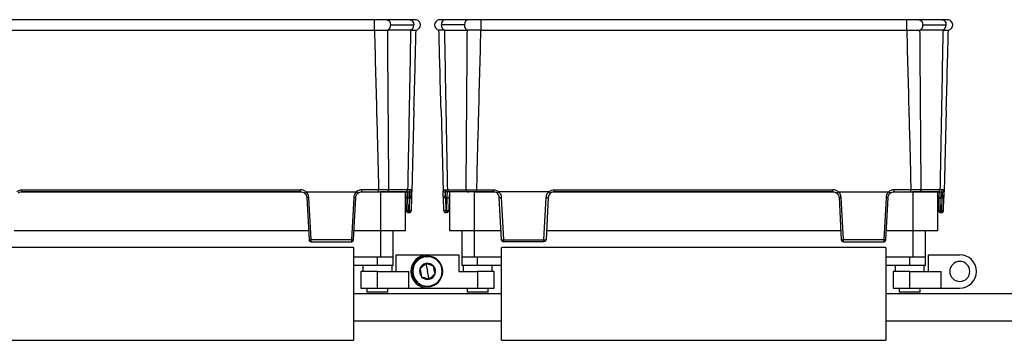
# Model space of a CAD drawing. Header units: millimetres. Extents: x -724 to 2929, y 427 to 799.
# Tile 49 of 50: x 2457 to 2693, y 603 to 680. Entities that reach past the tile are written whole.
import ezdxf

# ---------------------------------------------------------------- set-up
doc = ezdxf.new("R2010")
doc.units = ezdxf.units.MM

# ---------------------------------------------------------------- blocks, each defined once
blk = doc.blocks.new('Drawing View6')
at = {"color": 7, "linetype": 'Continuous', "lineweight": 25}
for p, q in [((-335.44, 65.63), (-437.46, 65.63)), ((-335.44, 65.63), (-335.44, 63.15)), ((-326.9, 65.63), (-332.44, 65.63)), ((-331.56, 64.38), (-326.01, 64.38)), ((-313.84, 64.38), (-319.39, 64.38)), ((-312.96, 65.63), (-318.5, 65.63)), ((-309.96, 65.63), (-309.96, 63.15)), ((-207.94, 65.63), (-309.96, 65.63)), ((-207.94, 65.63), (-207.94, 63.15)), ((-199.4, 65.63), (-204.94, 65.63)), ((-204.06, 64.38), (-198.51, 64.38)), ((-437.46, 63.15), (-335.44, 63.15)), ((-332.28, 63.15), (-332.24, 63.15)), ((-326.75, 63.15), (-332.24, 63.15)), ((-318.65, 63.15), (-313.16, 63.15)), ((-313.12, 63.15), (-313.16, 63.15)), ((-309.96, 63.15), (-207.94, 63.15)), ((-204.78, 63.15), (-204.74, 63.15)), ((-199.25, 63.15), (-204.74, 63.15)), ((-325.94, 43.98), (-326.45, 24.45)), ((-319.46, 43.98), (-318.95, 24.45)), ((-198.44, 43.98), (-198.95, 24.45)), ((-420.02, 24.41), (-352.88, 24.41)), ((-419.79, 24.91), (-353.11, 24.91)), ((-419.79, 24.45), (-419.79, 24.91)), ((-353.11, 24.45), (-419.79, 24.45)), ((-353.11, 24.45), (-353.11, 24.91)), ((-351.82, 24.45), (-339.69, 24.45)), ((-338.63, 24.41), (-333.95, 24.41)), ((-334.42, 24.91), (-338.4, 24.91)), ((-338.4, 24.45), (-338.4, 24.91)), ((-338.4, 24.45), (-334.42, 24.45)), ((-334.42, 24.45), (-334.42, 24.91)), ((-333.95, 24.41), (-333.95, 15.11)), ((-327.95, 24.41), (-333.95, 24.41)), ((-332.29, 24.45), (-332.65, 24.45)), ((-332.29, 24.45), (-327.81, 24.45)), ((-327.46, 24.93), (-331.95, 24.93)), ((-327.95, 15.11), (-327.95, 24.41)), ((-326.87, 24.93), (-327.46, 24.93)), ((-327.46, 24.4), (-327.46, 24.45)), ((-326.99, 22.99), (-326.99, 24.29)), ((-326.46, 24), (-326.45, 24.29)), ((-326.45, 24.29), (-326.45, 24.45)), ((-318.95, 24.29), (-318.95, 24.45)), ((-318.94, 24), (-318.95, 24.29)), ((-318.53, 24.93), (-317.94, 24.93)), ((-318.41, 22.99), (-318.41, 24.29)), ((-317.94, 24.93), (-313.45, 24.93)), ((-317.94, 24.4), (-317.94, 24.45)), ((-313.11, 24.45), (-317.59, 24.45)), ((-317.45, 24.41), (-317.45, 15.11)), ((-311.45, 24.41), (-317.45, 24.41)), ((-313.11, 24.45), (-312.75, 24.45)), ((-311.45, 15.11), (-311.45, 24.41)), ((-311.45, 24.41), (-306.77, 24.41)), ((-310.98, 24.91), (-307, 24.91)), ((-310.98, 24.45), (-310.98, 24.91)), ((-307, 24.45), (-310.98, 24.45)), ((-307, 24.45), (-307, 24.91)), ((-293.58, 24.45), (-305.71, 24.45)), ((-292.52, 24.41), (-225.38, 24.41)), ((-292.29, 24.91), (-225.61, 24.91)), ((-292.29, 24.45), (-292.29, 24.91)), ((-225.61, 24.45), (-292.29, 24.45)), ((-225.61, 24.45), (-225.61, 24.91)), ((-224.32, 24.45), (-212.19, 24.45)), ((-211.13, 24.41), (-206.45, 24.41)), ((-206.92, 24.91), (-210.9, 24.91)), ((-210.9, 24.45), (-210.9, 24.91)), ((-210.9, 24.45), (-206.92, 24.45)), ((-206.92, 24.45), (-206.92, 24.91)), ((-206.45, 24.41), (-206.45, 15.11)), ((-200.45, 24.41), (-206.45, 24.41)), ((-204.79, 24.45), (-205.15, 24.45)), ((-204.79, 24.45), (-200.31, 24.45)), ((-199.96, 24.93), (-204.45, 24.93)), ((-200.45, 15.11), (-200.45, 24.41)), ((-199.37, 24.93), (-199.96, 24.93)), ((-199.96, 24.4), (-199.96, 24.45)), ((-199.49, 22.99), (-199.49, 24.29)), ((-198.96, 24), (-198.95, 24.29)), ((-198.95, 24.29), (-198.95, 24.45)), ((-351.61, 23.03), (-351.08, 12.92)), ((-350.6, 12.94), (-351.13, 23.04)), ((-340.38, 23.04), (-340.91, 12.94)), ((-340.43, 12.92), (-339.9, 23.03)), ((-327.91, 22.99), (-327.83, 19.94)), ((-327.41, 22.99), (-326.99, 22.99)), ((-327.33, 19.94), (-327.41, 22.99)), ((-326.99, 22.99), (-327.07, 19.94)), ((-326.57, 19.94), (-326.49, 22.99)), ((-318.83, 19.94), (-318.91, 22.99)), ((-317.99, 22.99), (-318.41, 22.99)), ((-318.41, 22.99), (-318.33, 19.94)), ((-318.07, 19.94), (-317.99, 22.99)), ((-317.49, 22.99), (-317.57, 19.94)), ((-304.97, 12.92), (-305.5, 23.03)), ((-305.02, 23.04), (-304.49, 12.94)), ((-294.8, 12.94), (-294.27, 23.04)), ((-293.79, 23.03), (-294.32, 12.92)), ((-224.11, 23.03), (-223.58, 12.92)), ((-223.1, 12.94), (-223.63, 23.04)), ((-212.88, 23.04), (-213.41, 12.94)), ((-212.93, 12.92), (-212.4, 23.03)), ((-200.41, 22.99), (-200.33, 19.94)), ((-199.91, 22.99), (-199.49, 22.99)), ((-199.83, 19.94), (-199.91, 22.99)), ((-199.49, 22.99), (-199.57, 19.94)), ((-199.07, 19.94), (-198.99, 22.99)), ((-327.07, 19.94), (-327.33, 19.94)), ((-327.33, 19.94), (-327.33, 19.45)), ((-327.33, 19.45), (-327.07, 19.45)), ((-327.07, 19.94), (-327.07, 19.45)), ((-318.33, 19.94), (-318.07, 19.94)), ((-318.33, 19.94), (-318.33, 19.45)), ((-318.07, 19.45), (-318.33, 19.45)), ((-318.07, 19.94), (-318.07, 19.45)), ((-199.57, 19.94), (-199.83, 19.94)), ((-199.83, 19.94), (-199.83, 19.45)), ((-199.83, 19.45), (-199.57, 19.45)), ((-199.57, 19.94), (-199.57, 19.45)), ((-351.2, 15.11), (-421.7, 15.11)), ((-333.95, 15.11), (-340.31, 15.11)), ((-327.95, 15.11), (-333.95, 15.11)), ((-333.95, 15.11), (-333.95, 8.75)), ((-330.95, 8.75), (-330.95, 15.11)), ((-311.45, 15.11), (-317.45, 15.11)), ((-314.45, 15.11), (-314.45, 8.75)), ((-305.09, 15.11), (-311.45, 15.11)), ((-311.45, 8.75), (-311.45, 15.11)), ((-223.7, 15.11), (-294.2, 15.11)), ((-206.45, 15.11), (-212.81, 15.11)), ((-200.45, 15.11), (-206.45, 15.11)), ((-206.45, 15.11), (-206.45, 8.75)), ((-203.45, 8.75), (-203.45, 15.11)), ((-340.91, 12.94), (-350.6, 12.94)), ((-350.6, 12.45), (-340.92, 12.45)), ((-304.49, 12.94), (-294.8, 12.94)), ((-294.8, 12.45), (-304.48, 12.45)), ((-213.41, 12.94), (-223.1, 12.94)), ((-223.1, 12.45), (-213.42, 12.45)), ((-340.45, 11.05), (-432.45, 11.05)), ((-340.45, 11.05), (-340.45, -11.15)), ((-304.95, -11.15), (-304.95, 11.05)), ((-212.95, 11.05), (-304.95, 11.05)), ((-212.95, 11.05), (-212.95, -11.15)), ((-333.95, 8.75), (-340.45, 8.75)), ((-334.7, 6.75), (-334.7, 8.75)), ((-330.95, 8.75), (-333.95, 8.75)), ((-330.95, 6.75), (-330.95, 8.75)), ((-330.2, 5.35), (-330.2, 9.35)), ((-330.2, 9.35), (-322.7, 9.35)), ((-323.42, 8.94), (-323.4, 8.81)), ((-323.08, 7.23), (-322.7, 5.35)), ((-322.7, 9.35), (-315.2, 9.35)), ((-315.2, 9.35), (-315.2, 5.35)), ((-314.45, 8.75), (-314.45, 6.75)), ((-311.45, 8.75), (-314.45, 8.75)), ((-304.95, 8.75), (-311.45, 8.75)), ((-310.7, 6.75), (-310.7, 8.75)), ((-206.45, 8.75), (-212.95, 8.75)), ((-207.2, 6.75), (-207.2, 8.75)), ((-203.45, 8.75), (-206.45, 8.75)), ((-203.45, 6.75), (-203.45, 8.75)), ((-202.7, 5.35), (-202.7, 9.35)), ((-202.7, 9.35), (-195.2, 9.35)), ((-334.7, 6.75), (-340.45, 6.75)), ((-338.7, 5.35), (-338.7, 1.35)), ((-334.7, 5.35), (-338.7, 5.35)), ((-338.2, 6.75), (-338.2, 5.35)), ((-330.95, 6.75), (-334.7, 6.75)), ((-334.7, 1.35), (-334.7, 5.35)), ((-334.7, 5.35), (-327.2, 5.35)), ((-331.2, 5.35), (-331.2, 6.75)), ((-327.2, 1.35), (-327.2, 5.35)), ((-322.32, 3.47), (-322.7, 5.35)), ((-315.2, 5.35), (-310.7, 5.35)), ((-310.7, 6.75), (-314.45, 6.75)), ((-314.2, 6.75), (-314.2, 5.35)), ((-304.95, 6.75), (-310.7, 6.75)), ((-310.7, 5.35), (-310.7, 1.35)), ((-306.7, 5.35), (-310.7, 5.35)), ((-307.2, 5.35), (-307.2, 6.75)), ((-306.7, 1.35), (-306.7, 5.35)), ((-207.2, 6.75), (-212.95, 6.75)), ((-211.2, 5.35), (-211.2, 1.35)), ((-207.2, 5.35), (-211.2, 5.35)), ((-210.7, 6.75), (-210.7, 5.35)), ((-203.45, 6.75), (-207.2, 6.75)), ((-207.2, 1.35), (-207.2, 5.35)), ((-207.2, 5.35), (-199.7, 5.35)), ((-203.7, 5.35), (-203.7, 6.75)), ((-199.7, 1.35), (-199.7, 5.35)), ((-304.95, 0), (-340.45, 0)), ((-338.7, 1.35), (-334.7, 1.35)), ((-337.2, 1.35), (-337.2, 0.35)), ((-332.2, 0.35), (-337.2, 0.35)), ((-334.7, 1.35), (-327.2, 1.35)), ((-332.2, 0.35), (-332.2, 1.35)), ((-327.2, 1.35), (-322.7, 1.35)), ((-322.7, 1.35), (-310.7, 1.35)), ((-321.98, 1.76), (-322, 1.89)), ((-313.2, 1.35), (-313.2, 0.35)), ((-308.2, 0.35), (-313.2, 0.35)), ((-310.7, 1.35), (-306.7, 1.35)), ((-308.2, 0.35), (-308.2, 1.35)), ((0, 0), (-212.95, 0)), ((-211.2, 1.35), (-207.2, 1.35)), ((-209.7, 1.35), (-209.7, 0.35)), ((-204.7, 0.35), (-209.7, 0.35)), ((-207.2, 1.35), (-199.7, 1.35)), ((-204.7, 0.35), (-204.7, 1.35)), ((-199.7, 1.35), (-195.2, 1.35)), ((-340.45, -6.5), (-304.95, -6.5)), ((-212.95, -6.5), (0, -6.5)), ((-432.45, -11.15), (-340.45, -11.15)), ((-304.95, -11.15), (-212.95, -11.15))]:
    blk.add_line(p, q, dxfattribs=at)
at = {"color": 7, "linetype": 'Continuous', "lineweight": 25, "flags": 128}
for points in [[(-332.44, 65.63), (-332.44, 65.63), (-332.1, 65.54), (-331.81, 65.27), (-331.62, 64.86), (-331.56, 64.38)], [(-326.9, 65.63), (-326.88, 65.63), (-326.54, 65.53), (-326.27, 65.26), (-326.08, 64.86), (-326.01, 64.38)], [(-318.5, 65.63), (-318.52, 65.63), (-318.86, 65.53), (-319.13, 65.26), (-319.32, 64.86), (-319.39, 64.38)], [(-312.96, 65.63), (-312.96, 65.63), (-313.3, 65.54), (-313.59, 65.27), (-313.78, 64.86), (-313.84, 64.38)], [(-204.94, 65.63), (-204.94, 65.63), (-204.6, 65.54), (-204.31, 65.27), (-204.12, 64.86), (-204.06, 64.38)], [(-199.4, 65.63), (-199.38, 65.63), (-199.04, 65.53), (-198.77, 65.26), (-198.58, 64.86), (-198.51, 64.38)]]:
    blk.add_lwpolyline(points, dxfattribs=at)
at = {"color": 7, "linetype": 'Continuous', "lineweight": 25}
for centre, radius, start, end in [((-332.76, 64.26), 1.21, 292.9478, 5.7228), ((-327.21, 64.26), 1.21, 292.9668, 5.7192), ((-325.65, 64.38), 1.25, 280.0562, 0), ((-325.65, 64.38), 1.25, 0, 75.1141), ((-319.75, 64.38), 1.25, 103.4111, 180), ((-319.75, 64.38), 1.25, 180, 259.9438), ((-318.19, 64.26), 1.21, 174.2808, 247.0332), ((-312.64, 64.26), 1.21, 174.2772, 247.0522), ((-205.26, 64.26), 1.21, 292.9478, 5.7228), ((-199.71, 64.26), 1.21, 292.9668, 5.7192), ((-198.15, 64.38), 1.25, 280.0562, 0), ((-198.15, 64.38), 1.25, 0, 75.1141), ((-332.38, 24.87), 0.433, 281.1269, 6.9239), ((-327.89, 24.87), 0.433, 281.1269, 6.9239), ((-327.33, 24.91), 0.46, 273.9282, 2.098), ((-327.01, 24.81), 0.512, 272.6791, 350.3267), ((-318.39, 24.81), 0.512, 189.6733, 267.3209), ((-318.07, 24.91), 0.46, 177.902, 266.0718), ((-317.51, 24.87), 0.433, 173.0761, 258.8731), ((-313.02, 24.87), 0.433, 173.0761, 258.8731), ((-204.88, 24.87), 0.433, 281.1269, 6.9239), ((-200.39, 24.87), 0.433, 281.1269, 6.9239), ((-199.83, 24.91), 0.46, 273.9282, 2.098), ((-199.51, 24.81), 0.512, 272.6791, 350.3267), ((-351.49, 27.72), 4.69, 268.5083, 274.4927), ((-340.02, 27.72), 4.69, 265.5073, 271.4917), ((-327.66, 27.77), 4.78, 267.0055, 272.9945), ((-317.74, 27.77), 4.78, 267.0055, 272.9945), ((-305.38, 27.72), 4.69, 268.5083, 274.4927), ((-293.91, 27.72), 4.69, 265.5073, 271.4917), ((-223.99, 27.72), 4.69, 268.5083, 274.4927), ((-212.52, 27.72), 4.69, 265.5073, 271.4917), ((-200.16, 27.77), 4.78, 267.0055, 272.9945), ((-327.58, 24.71), 4.78, 267.0055, 272.9945), ((-327.33, 19.95), 0.5, 181.5, 270), ((-326.82, 24.71), 4.78, 267.0055, 272.9945), ((-327.07, 19.95), 0.5, 270, 358.5), ((-318.58, 24.71), 4.78, 267.0055, 272.9945), ((-318.33, 19.95), 0.5, 181.5, 270), ((-317.82, 24.71), 4.78, 267.0055, 272.9945), ((-318.07, 19.95), 0.5, 270, 358.5), ((-200.08, 24.71), 4.78, 267.0055, 272.9945), ((-199.83, 19.95), 0.5, 181.5, 270), ((-199.32, 24.71), 4.78, 267.0055, 272.9945), ((-199.57, 19.95), 0.5, 270, 358.5), ((-350.96, 17.61), 4.69, 268.5083, 274.4927), ((-350.6, 12.94), 0.49, 183, 270), ((-340.55, 17.61), 4.69, 265.5073, 271.4917), ((-340.67, 15.27), 2.36, 264.0433, 275.9567), ((-304.85, 17.61), 4.69, 268.5083, 274.4927), ((-304.73, 15.27), 2.36, 264.0433, 275.9567), ((-294.44, 17.61), 4.69, 265.5073, 271.4917), ((-294.75, 12.99), 0.445, 263.4923, 350.4061), ((-223.46, 17.61), 4.69, 268.5083, 274.4927), ((-223.1, 12.94), 0.49, 183, 270), ((-213.05, 17.61), 4.69, 265.5073, 271.4917), ((-213.17, 15.27), 2.36, 264.0433, 275.9567), ((-322.7, 5.35), 4, 90, 270), ((-322.7, 5.35), 3.67, 101.3775, 281.3775), ((-322.7, 5.35), 3.53, 101.3775, 281.3775), ((-322.7, 5.35), 1.91, 101.3775, 161.3802), ((-322.7, 5.35), 3.67, 281.3775, 101.3775), ((-322.7, 5.35), 3.53, 281.3775, 101.3775), ((-322.7, 5.35), 1.91, 41.3775, 101.3775), ((-195.2, 5.35), 2.4, 0, 180), ((-195.2, 5.35), 4, 270, 90), ((-322.7, 5.35), 1.91, 161.3802, 221.3775), ((-322.7, 5.35), 1.91, 281.3775, 341.3775), ((-322.7, 5.35), 1.91, 341.3775, 41.3775), ((-195.2, 5.35), 2.4, 180, 0), ((-322.7, 5.35), 1.91, 221.3775, 281.3775)]:
    blk.add_arc(centre, radius, start, end, dxfattribs=at)
for points, knots in [([(-332.44, 65.63), (-332.65, 65.63), (-333.06, 65.63), (-333.81, 65.63), (-334.61, 65.63), (-335.16, 65.63), (-335.44, 65.63)], [0, 0, 0, 0, 0.249446, 0.499643, 0.748648, 1, 1, 1, 1]), ([(-325.33, 65.59), (-325.38, 65.6), (-325.46, 65.61), (-325.81, 65.63), (-326.28, 65.63), (-326.7, 65.63), (-326.9, 65.63)], [0, 0, 0, 0, 0.256441, 0.509026, 0.755751, 1, 1, 1, 1]), ([(-318.49, 65.63), (-318.7, 65.63), (-319.12, 65.63), (-319.58, 65.63), (-319.91, 65.62), (-320, 65.61), (-320.04, 65.6)], [0, 0, 0, 0, 0.244853, 0.491764, 0.744142, 1, 1, 1, 1]), ([(-309.96, 65.63), (-310.24, 65.63), (-310.79, 65.63), (-311.59, 65.63), (-312.34, 65.63), (-312.75, 65.63), (-312.96, 65.63)], [0, 0, 0, 0, 0.251352, 0.500357, 0.750554, 1, 1, 1, 1]), ([(-204.94, 65.63), (-205.15, 65.63), (-205.56, 65.63), (-206.31, 65.63), (-207.11, 65.63), (-207.66, 65.63), (-207.94, 65.63)], [0, 0, 0, 0, 0.249446, 0.499643, 0.748648, 1, 1, 1, 1]), ([(-197.83, 65.59), (-197.88, 65.6), (-197.96, 65.61), (-198.31, 65.63), (-198.78, 65.63), (-199.2, 65.63), (-199.4, 65.63)], [0, 0, 0, 0, 0.256441, 0.509026, 0.755751, 1, 1, 1, 1]), ([(-335.42, 63.15), (-335.43, 63.15), (-335.43, 63.15), (-335.44, 63.15), (-335.44, 63.15)], [0, 0, 0, 0, 0.559994, 1, 1, 1, 1]), ([(-335.42, 63.15), (-334.95, 63.15), (-334.17, 63.15), (-333.1, 63.15), (-332.57, 63.15), (-332.28, 63.15)], [0, 0, 0, 0, 0.404901, 0.678921, 1, 1, 1, 1]), ([(-335.42, 63.15), (-335.23, 56.01), (-334.88, 43.27), (-334.56, 30.52), (-334.42, 24.91)], [0, 0, 0, 0, 0.560004, 1, 1, 1, 1]), ([(-331.95, 24.93), (-332, 32.06), (-332.1, 44.81), (-332.2, 57.55), (-332.24, 63.15)], [0, 0, 0, 0, 0.5600014, 1, 1, 1, 1]), ([(-326.75, 63.15), (-326.88, 56.02), (-327.1, 43.28), (-327.35, 30.53), (-327.46, 24.93)], [0, 0, 0, 0, 0.560004, 1, 1, 1, 1]), ([(-326.75, 63.15), (-326.75, 63.15), (-326.75, 63.15), (-326.75, 63.15), (-326.74, 63.15)], [0, 0, 0, 0, 0.56, 1, 1, 1, 1]), ([(-326.74, 63.15), (-326.52, 63.15), (-326.13, 63.15), (-325.59, 63.15), (-325.5, 63.15), (-325.44, 63.15)], [0, 0, 0, 0, 0.2860724, 0.5160768, 1, 1, 1, 1]), ([(-325.94, 43.98), (-325.84, 47.56), (-325.68, 53.95), (-325.51, 60.34), (-325.44, 63.15)], [0, 0, 0, 0, 0.5600186, 1, 1, 1, 1]), ([(-318.66, 63.15), (-319.03, 63.15), (-319.78, 63.15), (-319.9, 63.15), (-319.96, 63.15)], [0, 0, 0, 0, 0.500454, 1, 1, 1, 1]), ([(-319.46, 43.98), (-319.56, 47.56), (-319.72, 53.95), (-319.89, 60.34), (-319.96, 63.15)], [0, 0, 0, 0, 0.560019, 1, 1, 1, 1]), ([(-318.65, 63.15), (-318.65, 63.15), (-318.65, 63.15), (-318.65, 63.15), (-318.66, 63.15)], [0, 0, 0, 0, 0.56, 1, 1, 1, 1]), ([(-318.65, 63.15), (-318.52, 56.02), (-318.3, 43.28), (-318.05, 30.53), (-317.94, 24.93)], [0, 0, 0, 0, 0.560004, 1, 1, 1, 1]), ([(-313.45, 24.93), (-313.4, 32.06), (-313.3, 44.81), (-313.2, 57.55), (-313.16, 63.15)], [0, 0, 0, 0, 0.560001, 1, 1, 1, 1]), ([(-309.98, 63.15), (-310.5, 63.15), (-311.34, 63.15), (-312.39, 63.15), (-312.87, 63.15), (-313.12, 63.15)], [0, 0, 0, 0, 0.455145, 0.719094, 1, 1, 1, 1]), ([(-309.98, 63.15), (-310.17, 56.01), (-310.52, 43.27), (-310.84, 30.52), (-310.98, 24.91)], [0, 0, 0, 0, 0.560004, 1, 1, 1, 1]), ([(-309.98, 63.15), (-309.97, 63.15), (-309.97, 63.15), (-309.96, 63.15), (-309.96, 63.15)], [0, 0, 0, 0, 0.559994, 1, 1, 1, 1]), ([(-207.92, 63.15), (-207.93, 63.15), (-207.93, 63.15), (-207.94, 63.15), (-207.94, 63.15)], [0, 0, 0, 0, 0.559994, 1, 1, 1, 1]), ([(-207.92, 63.15), (-207.45, 63.15), (-206.67, 63.15), (-205.6, 63.15), (-205.07, 63.15), (-204.78, 63.15)], [0, 0, 0, 0, 0.404901, 0.678921, 1, 1, 1, 1]), ([(-207.92, 63.15), (-207.73, 56.01), (-207.38, 43.27), (-207.06, 30.52), (-206.92, 24.91)], [0, 0, 0, 0, 0.560004, 1, 1, 1, 1]), ([(-204.45, 24.93), (-204.5, 32.06), (-204.6, 44.81), (-204.7, 57.55), (-204.74, 63.15)], [0, 0, 0, 0, 0.560001, 1, 1, 1, 1]), ([(-199.25, 63.15), (-199.38, 56.02), (-199.6, 43.28), (-199.85, 30.53), (-199.96, 24.93)], [0, 0, 0, 0, 0.560004, 1, 1, 1, 1]), ([(-199.25, 63.15), (-199.25, 63.15), (-199.25, 63.15), (-199.25, 63.15), (-199.24, 63.15)], [0, 0, 0, 0, 0.56, 1, 1, 1, 1]), ([(-199.24, 63.15), (-199.02, 63.15), (-198.63, 63.15), (-198.09, 63.15), (-198, 63.15), (-197.94, 63.15)], [0, 0, 0, 0, 0.286072, 0.516077, 1, 1, 1, 1]), ([(-198.44, 43.98), (-198.34, 47.56), (-198.18, 53.95), (-198.01, 60.34), (-197.94, 63.15)], [0, 0, 0, 0, 0.560019, 1, 1, 1, 1]), ([(-421.07, 24.45), (-420.85, 24.6), (-420.46, 24.86), (-419.99, 24.9), (-419.79, 24.91)], [0, 0, 0, 0, 0.560071, 1, 1, 1, 1]), ([(-419.79, 24.45), (-419.96, 24.43), (-420.32, 24.4), (-420.61, 24.2), (-420.76, 24.1)], [0, 0, 0, 0, 0.489175, 1, 1, 1, 1]), ([(-351.83, 24.45), (-352.05, 24.6), (-352.44, 24.86), (-352.91, 24.9), (-353.11, 24.91)], [0, 0, 0, 0, 0.560071, 1, 1, 1, 1]), ([(-353.11, 24.45), (-352.94, 24.43), (-352.58, 24.4), (-352.29, 24.2), (-352.14, 24.1)], [0, 0, 0, 0, 0.489175, 1, 1, 1, 1]), ([(-352.14, 24.1), (-352.14, 24.1), (-352.14, 24.1), (-352.11, 24.12), (-352.08, 24.16), (-352.02, 24.23), (-351.93, 24.32), (-351.86, 24.41), (-351.83, 24.45)], [0, 0, 0, 0, 0.1395414, 0.2812288, 0.4213499, 0.5563761, 0.7994855, 1, 1, 1, 1]), ([(-352.14, 24.1), (-352.02, 23.97), (-351.82, 23.76), (-351.66, 23.38), (-351.63, 23.15), (-351.61, 23.03)], [0, 0, 0, 0, 0.429917, 0.697669, 1, 1, 1, 1]), ([(-351.82, 24.45), (-351.82, 24.45), (-351.82, 24.45), (-351.83, 24.45), (-351.83, 24.45), (-351.83, 24.45)], [0, 0, 0, 0, 0.559257, 0.77874, 1, 1, 1, 1]), ([(-351.13, 23.04), (-351.18, 23.34), (-351.27, 23.89), (-351.65, 24.28), (-351.82, 24.45)], [0, 0, 0, 0, 0.560027, 1, 1, 1, 1]), ([(-339.69, 24.45), (-339.9, 24.22), (-340.27, 23.82), (-340.35, 23.28), (-340.38, 23.04)], [0, 0, 0, 0, 0.559975, 1, 1, 1, 1]), ([(-339.9, 23.03), (-339.88, 23.15), (-339.85, 23.38), (-339.69, 23.76), (-339.49, 23.97), (-339.37, 24.1)], [0, 0, 0, 0, 0.302331, 0.570083, 1, 1, 1, 1]), ([(-339.68, 24.45), (-339.68, 24.45), (-339.68, 24.45), (-339.69, 24.45), (-339.69, 24.45), (-339.69, 24.45)], [0, 0, 0, 0, 0.279345, 0.5593131, 1, 1, 1, 1]), ([(-338.4, 24.91), (-338.66, 24.89), (-339.13, 24.84), (-339.51, 24.57), (-339.68, 24.45)], [0, 0, 0, 0, 0.559922, 1, 1, 1, 1]), ([(-339.37, 24.1), (-339.37, 24.1), (-339.37, 24.1), (-339.4, 24.12), (-339.43, 24.16), (-339.49, 24.23), (-339.58, 24.32), (-339.65, 24.41), (-339.68, 24.45)], [0, 0, 0, 0, 0.1398372, 0.2818093, 0.4221533, 0.5572961, 0.800225, 1, 1, 1, 1]), ([(-339.37, 24.1), (-339.22, 24.2), (-338.93, 24.4), (-338.57, 24.43), (-338.4, 24.45)], [0, 0, 0, 0, 0.510825, 1, 1, 1, 1]), ([(-331.95, 24.93), (-332.12, 24.93), (-332.46, 24.92), (-333.08, 24.92), (-333.73, 24.92), (-334.19, 24.91), (-334.42, 24.91)], [0, 0, 0, 0, 0.250771, 0.499923, 0.749565, 1, 1, 1, 1]), ([(-334.42, 24.45), (-333.98, 24.45), (-333.18, 24.45), (-332.56, 24.45), (-332.29, 24.45)], [0, 0, 0, 0, 0.558912, 1, 1, 1, 1]), ([(-327.95, 24.45), (-327.95, 24.43), (-327.95, 24.29), (-327.93, 23.81), (-327.92, 23.3), (-327.91, 22.99)], [0, 0, 0, 0, 0.0731303, 0.4400356, 1, 1, 1, 1]), ([(-327.81, 24.45), (-327.7, 24.45), (-327.51, 24.45), (-327.37, 24.45), (-327.3, 24.45)], [0, 0, 0, 0, 0.559707, 1, 1, 1, 1]), ([(-327.41, 22.99), (-327.42, 23.11), (-327.42, 23.33), (-327.44, 23.69), (-327.45, 24.08), (-327.46, 24.25), (-327.46, 24.35)], [0, 0, 0, 0, 0.202483, 0.380438, 0.661683, 1, 1, 1, 1]), ([(-327.3, 24.45), (-327.23, 24.44), (-327.09, 24.44), (-327.02, 24.34), (-326.99, 24.29)], [0, 0, 0, 0, 0.507374, 1, 1, 1, 1]), ([(-326.99, 24.29), (-326.96, 24.22), (-326.91, 24.09), (-326.91, 23.77), (-326.88, 23.48), (-326.81, 23.28), (-326.77, 23.22), (-326.74, 23.19)], [0, 0, 0, 0, 0.277538, 0.553015, 0.833899, 0.910241, 1, 1, 1, 1]), ([(-326.51, 24.72), (-326.55, 24.78), (-326.62, 24.9), (-326.79, 24.92), (-326.87, 24.93)], [0, 0, 0, 0, 0.498303, 1, 1, 1, 1]), ([(-326.45, 24.29), (-326.45, 24.37), (-326.45, 24.55), (-326.49, 24.66), (-326.51, 24.72)], [0, 0, 0, 0, 0.493609, 1, 1, 1, 1]), ([(-326.49, 22.99), (-326.48, 23.26), (-326.47, 23.63), (-326.46, 23.92), (-326.46, 24)], [0, 0, 0, 0, 0.741632, 1, 1, 1, 1]), ([(-318.95, 24.29), (-318.95, 24.37), (-318.95, 24.55), (-318.91, 24.66), (-318.89, 24.72)], [0, 0, 0, 0, 0.493609, 1, 1, 1, 1]), ([(-318.91, 22.99), (-318.92, 23.26), (-318.93, 23.63), (-318.94, 23.92), (-318.94, 24)], [0, 0, 0, 0, 0.7416325, 1, 1, 1, 1]), ([(-318.41, 24.29), (-318.44, 24.22), (-318.49, 24.09), (-318.49, 23.77), (-318.52, 23.48), (-318.59, 23.28), (-318.67, 23.17), (-318.79, 23.09), (-318.89, 23.03), (-318.9, 23.01), (-318.91, 22.99)], [0, 0, 0, 0, 0.199132, 0.396786, 0.598319, 0.653095, 0.717496, 0.81564, 0.895739, 1, 1, 1, 1]), ([(-318.89, 24.72), (-318.85, 24.78), (-318.78, 24.9), (-318.61, 24.92), (-318.53, 24.93)], [0, 0, 0, 0, 0.498303, 1, 1, 1, 1]), ([(-318.1, 24.45), (-318.17, 24.44), (-318.31, 24.44), (-318.38, 24.34), (-318.41, 24.29)], [0, 0, 0, 0, 0.507374, 1, 1, 1, 1]), ([(-317.59, 24.45), (-317.7, 24.45), (-317.89, 24.45), (-318.03, 24.45), (-318.1, 24.45)], [0, 0, 0, 0, 0.5597072, 1, 1, 1, 1]), ([(-317.99, 22.99), (-317.98, 23.11), (-317.98, 23.33), (-317.96, 23.69), (-317.95, 24.07), (-317.94, 24.35), (-317.94, 24.39), (-317.94, 24.4)], [0, 0, 0, 0, 0.173106, 0.325249, 0.565721, 0.854963, 1, 1, 1, 1]), ([(-317.45, 24.45), (-317.45, 24.43), (-317.45, 24.29), (-317.47, 23.81), (-317.48, 23.3), (-317.49, 22.99)], [0, 0, 0, 0, 0.0731303, 0.4400356, 1, 1, 1, 1]), ([(-313.45, 24.93), (-313.28, 24.93), (-312.94, 24.92), (-312.32, 24.92), (-311.67, 24.92), (-311.21, 24.91), (-310.98, 24.91)], [0, 0, 0, 0, 0.2507715, 0.4999227, 0.7495649, 1, 1, 1, 1]), ([(-310.98, 24.45), (-311.42, 24.45), (-312.22, 24.45), (-312.84, 24.45), (-313.11, 24.45)], [0, 0, 0, 0, 0.558912, 1, 1, 1, 1]), ([(-307, 24.91), (-306.74, 24.89), (-306.27, 24.84), (-305.89, 24.57), (-305.72, 24.45)], [0, 0, 0, 0, 0.559922, 1, 1, 1, 1]), ([(-306.03, 24.1), (-306.18, 24.2), (-306.47, 24.4), (-306.83, 24.43), (-307, 24.45)], [0, 0, 0, 0, 0.510825, 1, 1, 1, 1]), ([(-306.03, 24.1), (-306.03, 24.1), (-306.03, 24.1), (-306, 24.12), (-305.97, 24.16), (-305.91, 24.23), (-305.82, 24.32), (-305.75, 24.41), (-305.72, 24.45)], [0, 0, 0, 0, 0.139541, 0.281229, 0.42135, 0.556376, 0.799485, 1, 1, 1, 1]), ([(-305.5, 23.03), (-305.52, 23.15), (-305.55, 23.38), (-305.71, 23.76), (-305.91, 23.97), (-306.03, 24.1)], [0, 0, 0, 0, 0.302331, 0.570083, 1, 1, 1, 1]), ([(-305.72, 24.45), (-305.72, 24.45), (-305.72, 24.45), (-305.71, 24.45), (-305.71, 24.45), (-305.71, 24.45)], [0, 0, 0, 0, 0.279345, 0.559313, 1, 1, 1, 1]), ([(-305.71, 24.45), (-305.5, 24.22), (-305.13, 23.82), (-305.05, 23.28), (-305.02, 23.04)], [0, 0, 0, 0, 0.559975, 1, 1, 1, 1]), ([(-294.27, 23.04), (-294.22, 23.34), (-294.13, 23.89), (-293.75, 24.28), (-293.58, 24.45)], [0, 0, 0, 0, 0.560027, 1, 1, 1, 1]), ([(-293.26, 24.1), (-293.38, 23.97), (-293.58, 23.76), (-293.74, 23.38), (-293.77, 23.15), (-293.79, 23.03)], [0, 0, 0, 0, 0.429917, 0.697669, 1, 1, 1, 1]), ([(-293.58, 24.45), (-293.58, 24.45), (-293.58, 24.45), (-293.57, 24.45), (-293.57, 24.45), (-293.57, 24.45)], [0, 0, 0, 0, 0.559257, 0.77874, 1, 1, 1, 1]), ([(-293.57, 24.45), (-293.35, 24.6), (-292.96, 24.86), (-292.49, 24.9), (-292.29, 24.91)], [0, 0, 0, 0, 0.560071, 1, 1, 1, 1]), ([(-293.26, 24.1), (-293.26, 24.1), (-293.26, 24.1), (-293.29, 24.12), (-293.32, 24.16), (-293.38, 24.23), (-293.47, 24.32), (-293.54, 24.41), (-293.57, 24.45)], [0, 0, 0, 0, 0.139837, 0.281809, 0.422153, 0.557296, 0.800225, 1, 1, 1, 1]), ([(-292.29, 24.45), (-292.46, 24.43), (-292.82, 24.4), (-293.11, 24.2), (-293.26, 24.1)], [0, 0, 0, 0, 0.489175, 1, 1, 1, 1]), ([(-224.33, 24.45), (-224.55, 24.6), (-224.94, 24.86), (-225.41, 24.9), (-225.61, 24.91)], [0, 0, 0, 0, 0.560071, 1, 1, 1, 1]), ([(-225.61, 24.45), (-225.44, 24.43), (-225.08, 24.4), (-224.79, 24.2), (-224.64, 24.1)], [0, 0, 0, 0, 0.489175, 1, 1, 1, 1]), ([(-224.64, 24.1), (-224.64, 24.1), (-224.64, 24.1), (-224.61, 24.12), (-224.58, 24.16), (-224.52, 24.23), (-224.43, 24.32), (-224.36, 24.41), (-224.33, 24.45)], [0, 0, 0, 0, 0.139541, 0.281229, 0.42135, 0.556376, 0.799485, 1, 1, 1, 1]), ([(-224.64, 24.1), (-224.52, 23.97), (-224.32, 23.76), (-224.16, 23.38), (-224.13, 23.15), (-224.11, 23.03)], [0, 0, 0, 0, 0.429917, 0.697669, 1, 1, 1, 1]), ([(-224.32, 24.45), (-224.32, 24.45), (-224.32, 24.45), (-224.33, 24.45), (-224.33, 24.45), (-224.33, 24.45)], [0, 0, 0, 0, 0.559257, 0.77874, 1, 1, 1, 1]), ([(-223.63, 23.04), (-223.68, 23.34), (-223.77, 23.89), (-224.15, 24.28), (-224.32, 24.45)], [0, 0, 0, 0, 0.560027, 1, 1, 1, 1]), ([(-212.19, 24.45), (-212.4, 24.22), (-212.77, 23.82), (-212.85, 23.28), (-212.88, 23.04)], [0, 0, 0, 0, 0.559975, 1, 1, 1, 1]), ([(-212.4, 23.03), (-212.38, 23.15), (-212.35, 23.38), (-212.19, 23.76), (-211.99, 23.97), (-211.87, 24.1)], [0, 0, 0, 0, 0.302331, 0.570083, 1, 1, 1, 1]), ([(-212.18, 24.45), (-212.18, 24.45), (-212.18, 24.45), (-212.19, 24.45), (-212.19, 24.45), (-212.19, 24.45)], [0, 0, 0, 0, 0.279345, 0.559313, 1, 1, 1, 1]), ([(-210.9, 24.91), (-211.16, 24.89), (-211.63, 24.84), (-212.01, 24.57), (-212.18, 24.45)], [0, 0, 0, 0, 0.559922, 1, 1, 1, 1]), ([(-211.87, 24.1), (-211.87, 24.1), (-211.87, 24.1), (-211.9, 24.12), (-211.93, 24.16), (-211.99, 24.23), (-212.08, 24.32), (-212.15, 24.41), (-212.18, 24.45)], [0, 0, 0, 0, 0.139837, 0.281809, 0.422153, 0.557296, 0.800225, 1, 1, 1, 1]), ([(-211.87, 24.1), (-211.72, 24.2), (-211.43, 24.4), (-211.07, 24.43), (-210.9, 24.45)], [0, 0, 0, 0, 0.510825, 1, 1, 1, 1]), ([(-204.45, 24.93), (-204.62, 24.93), (-204.96, 24.92), (-205.58, 24.92), (-206.23, 24.92), (-206.69, 24.91), (-206.92, 24.91)], [0, 0, 0, 0, 0.250771, 0.499923, 0.749565, 1, 1, 1, 1]), ([(-206.92, 24.45), (-206.48, 24.45), (-205.68, 24.45), (-205.06, 24.45), (-204.79, 24.45)], [0, 0, 0, 0, 0.558912, 1, 1, 1, 1]), ([(-200.45, 24.45), (-200.45, 24.43), (-200.45, 24.29), (-200.43, 23.81), (-200.42, 23.3), (-200.41, 22.99)], [0, 0, 0, 0, 0.07313, 0.440036, 1, 1, 1, 1]), ([(-200.31, 24.45), (-200.2, 24.45), (-200.01, 24.45), (-199.87, 24.45), (-199.8, 24.45)], [0, 0, 0, 0, 0.559707, 1, 1, 1, 1]), ([(-199.91, 22.99), (-199.92, 23.11), (-199.92, 23.33), (-199.94, 23.69), (-199.95, 24.08), (-199.96, 24.25), (-199.96, 24.35)], [0, 0, 0, 0, 0.202483, 0.380438, 0.661683, 1, 1, 1, 1]), ([(-199.8, 24.45), (-199.73, 24.44), (-199.59, 24.44), (-199.52, 24.34), (-199.49, 24.29)], [0, 0, 0, 0, 0.507374, 1, 1, 1, 1]), ([(-199.49, 24.29), (-199.46, 24.22), (-199.41, 24.09), (-199.41, 23.77), (-199.38, 23.48), (-199.31, 23.28), (-199.27, 23.22), (-199.24, 23.19)], [0, 0, 0, 0, 0.277538, 0.553015, 0.833899, 0.910241, 1, 1, 1, 1]), ([(-199.01, 24.72), (-199.05, 24.78), (-199.12, 24.9), (-199.29, 24.92), (-199.37, 24.93)], [0, 0, 0, 0, 0.498303, 1, 1, 1, 1]), ([(-198.95, 24.29), (-198.95, 24.37), (-198.95, 24.55), (-198.99, 24.66), (-199.01, 24.72)], [0, 0, 0, 0, 0.4936086, 1, 1, 1, 1]), ([(-198.99, 22.99), (-198.98, 23.26), (-198.97, 23.63), (-198.96, 23.92), (-198.96, 24)], [0, 0, 0, 0, 0.741632, 1, 1, 1, 1]), ([(-326.99, 22.99), (-326.95, 22.99), (-326.89, 23), (-326.76, 23), (-326.62, 23.01), (-326.53, 23), (-326.49, 23), (-326.49, 22.99), (-326.49, 22.99)], [0, 0, 0, 0, 0.130726, 0.257768, 0.5000002, 0.7422598, 0.8692948, 1, 1, 1, 1]), ([(-326.74, 23.19), (-326.7, 23.15), (-326.62, 23.09), (-326.51, 23.03), (-326.5, 23.01), (-326.49, 22.99)], [0, 0, 0, 0, 0.347408, 0.630941, 1, 1, 1, 1]), ([(-318.41, 22.99), (-318.45, 22.99), (-318.51, 23), (-318.64, 23), (-318.78, 23.01), (-318.87, 23), (-318.91, 23), (-318.91, 22.99), (-318.91, 22.99)], [0, 0, 0, 0, 0.1307052, 0.2577402, 0.4999998, 0.742232, 0.869274, 1, 1, 1, 1]), ([(-199.49, 22.99), (-199.45, 22.99), (-199.39, 23), (-199.26, 23), (-199.12, 23.01), (-199.03, 23), (-198.99, 23), (-198.99, 22.99), (-198.99, 22.99)], [0, 0, 0, 0, 0.130726, 0.257768, 0.5000002, 0.7422598, 0.8692948, 1, 1, 1, 1]), ([(-199.24, 23.19), (-199.2, 23.15), (-199.12, 23.09), (-199.01, 23.03), (-199, 23.01), (-198.99, 22.99)], [0, 0, 0, 0, 0.347408, 0.630941, 1, 1, 1, 1]), ([(-351.08, 12.92), (-351.08, 12.92), (-351.08, 12.92), (-351.08, 12.92), (-351.08, 12.91), (-351.08, 12.91), (-351.08, 12.91)], [0, 0, 0, 0, 0.270759, 0.562561, 0.789542, 1, 1, 1, 1]), ([(-340.91, 12.92), (-340.91, 12.87), (-340.92, 12.77), (-340.92, 12.64), (-340.92, 12.55), (-340.92, 12.5), (-340.92, 12.46), (-340.92, 12.45), (-340.92, 12.45)], [0, 0, 0, 0, 0.19781, 0.429961, 0.559488, 0.697674, 0.844514, 1, 1, 1, 1]), ([(-340.92, 12.45), (-340.89, 12.45), (-340.81, 12.46), (-340.69, 12.5), (-340.57, 12.59), (-340.46, 12.74), (-340.43, 12.86), (-340.43, 12.92)], [0, 0, 0, 0, 0.1553901, 0.2907832, 0.5007964, 0.7576783, 1, 1, 1, 1]), ([(-340.91, 12.94), (-340.91, 12.93), (-340.91, 12.93), (-340.91, 12.93), (-340.91, 12.92)], [0, 0, 0, 0, 0.56, 1, 1, 1, 1]), ([(-340.43, 12.92), (-340.43, 12.92), (-340.43, 12.92), (-340.43, 12.92), (-340.43, 12.92)], [0, 0, 0, 0, 0.56, 1, 1, 1, 1]), ([(-304.97, 12.92), (-304.97, 12.92), (-304.97, 12.92), (-304.97, 12.92), (-304.97, 12.92)], [0, 0, 0, 0, 0.56, 1, 1, 1, 1]), ([(-304.48, 12.45), (-304.51, 12.45), (-304.59, 12.46), (-304.71, 12.5), (-304.83, 12.59), (-304.94, 12.74), (-304.97, 12.86), (-304.97, 12.92)], [0, 0, 0, 0, 0.155365, 0.290749, 0.500796, 0.757657, 1, 1, 1, 1]), ([(-304.49, 12.94), (-304.49, 12.93), (-304.49, 12.93), (-304.49, 12.93), (-304.49, 12.92)], [0, 0, 0, 0, 0.56, 1, 1, 1, 1]), ([(-304.49, 12.92), (-304.49, 12.87), (-304.48, 12.77), (-304.48, 12.64), (-304.48, 12.55), (-304.48, 12.5), (-304.48, 12.46), (-304.48, 12.45), (-304.48, 12.45)], [0, 0, 0, 0, 0.19781, 0.429961, 0.559488, 0.697674, 0.844514, 1, 1, 1, 1]), ([(-294.32, 12.92), (-294.32, 12.92), (-294.32, 12.92), (-294.32, 12.92), (-294.32, 12.91), (-294.32, 12.91), (-294.32, 12.91)], [0, 0, 0, 0, 0.270759, 0.562561, 0.789542, 1, 1, 1, 1]), ([(-223.58, 12.92), (-223.58, 12.92), (-223.58, 12.92), (-223.58, 12.92), (-223.58, 12.91), (-223.58, 12.91), (-223.58, 12.91)], [0, 0, 0, 0, 0.270759, 0.562561, 0.789542, 1, 1, 1, 1]), ([(-213.41, 12.92), (-213.41, 12.87), (-213.42, 12.77), (-213.42, 12.64), (-213.42, 12.55), (-213.42, 12.5), (-213.42, 12.46), (-213.42, 12.45), (-213.42, 12.45)], [0, 0, 0, 0, 0.19781, 0.429961, 0.559488, 0.697674, 0.844514, 1, 1, 1, 1]), ([(-213.42, 12.45), (-213.39, 12.45), (-213.31, 12.46), (-213.19, 12.5), (-213.07, 12.59), (-212.96, 12.74), (-212.93, 12.86), (-212.93, 12.92)], [0, 0, 0, 0, 0.15539, 0.290783, 0.500796, 0.757678, 1, 1, 1, 1]), ([(-213.41, 12.94), (-213.41, 12.93), (-213.41, 12.93), (-213.41, 12.93), (-213.41, 12.92)], [0, 0, 0, 0, 0.56, 1, 1, 1, 1]), ([(-212.93, 12.92), (-212.93, 12.92), (-212.93, 12.92), (-212.93, 12.92), (-212.93, 12.92)], [0, 0, 0, 0, 0.56, 1, 1, 1, 1]), ([(-323.08, 7.23), (-323.32, 7.01), (-323.8, 6.59), (-324.27, 6.17), (-324.51, 5.96)], [0, 0, 0, 0, 0.500017, 1, 1, 1, 1]), ([(-321.26, 6.61), (-321.57, 6.72), (-322.17, 6.92), (-322.78, 7.12), (-323.08, 7.23)], [0, 0, 0, 0, 0.4999784, 1, 1, 1, 1]), ([(-324.51, 5.96), (-324.45, 5.65), (-324.32, 5.02), (-324.2, 4.4), (-324.14, 4.09)], [0, 0, 0, 0, 0.500016, 1, 1, 1, 1]), ([(-322.32, 3.47), (-322.08, 3.69), (-321.6, 4.11), (-321.13, 4.53), (-320.89, 4.74)], [0, 0, 0, 0, 0.499978, 1, 1, 1, 1]), ([(-320.89, 4.74), (-320.95, 5.05), (-321.08, 5.68), (-321.2, 6.3), (-321.26, 6.61)], [0, 0, 0, 0, 0.499978, 1, 1, 1, 1]), ([(-324.14, 4.09), (-323.83, 3.98), (-323.23, 3.78), (-322.62, 3.58), (-322.32, 3.47)], [0, 0, 0, 0, 0.4999784, 1, 1, 1, 1])]:
    blk.add_open_spline(points, degree=3, knots=knots, dxfattribs=at)
for points in [[(-350.6, 12.45), (-350.6, 12.46), (-350.6, 12.47), (-350.6, 12.58), (-350.6, 12.74), (-350.6, 12.87), (-350.6, 12.94)], [(-294.8, 12.45), (-294.8, 12.46), (-294.8, 12.47), (-294.8, 12.58), (-294.8, 12.74), (-294.8, 12.87), (-294.8, 12.94)], [(-223.1, 12.45), (-223.1, 12.46), (-223.1, 12.47), (-223.1, 12.58), (-223.1, 12.74), (-223.1, 12.87), (-223.1, 12.94)]]:
    blk.add_open_spline(points, degree=3, dxfattribs=at)

msp = doc.modelspace()

# ---------------------------------------------------------------- block references
at = {"color": 7, "linetype": 'Continuous', "lineweight": 25}
msp.add_blockref('Drawing View6', (2877.43, 614.43), dxfattribs=at)

doc.saveas('drawing.dxf')
